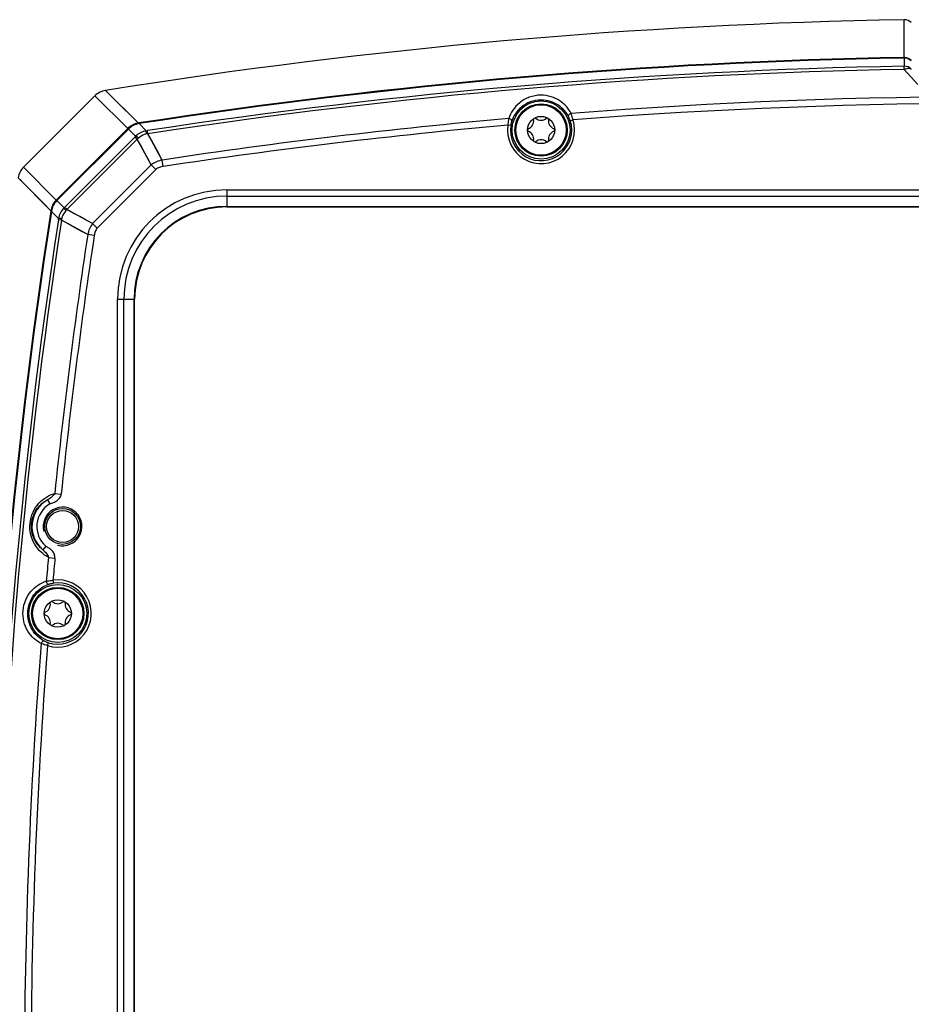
# Model space of a CAD drawing. Header units: millimetres. Extents: x 0 to 420, y 0 to 297.
# Tile 10 of 82: x 93 to 120, y 71 to 102. Entities that reach past the tile are written whole.
import ezdxf

# ---------------------------------------------------------------- set-up
doc = ezdxf.new("R2010")
doc.units = ezdxf.units.MM
doc.header["$LTSCALE"] = 23.1
doc.layers.get('0').update_dxf_attribs({"linetype": 'CONTINUOUS'})
doc.layers.add('06___PRT_ALL_SURFS', color=7, linetype='CONTINUOUS')

msp = doc.modelspace()

# ---------------------------------------------------------------- linework, layer by layer
at = {"color": 7, "linetype": 'Continuous'}
for p, q in [((120.089, 100.689), (120.089, 101.8567)), ((120.089, 100.689), (120.0895, 100.6673)), ((120.089, 100.6673), (120.089, 100.4116)), ((120.3097, 100.598), (120.2987, 100.5874)), ((120.0907, 100.3162), (120.089, 100.4116)), ((120.5139, 99.8443), (120.0907, 100.3162)), ((95.2987, 99.6615), (96.3237, 98.6495)), ((94.9694, 99.4934), (92.7602, 97.2842)), ((94.9694, 99.4934), (95.9921, 98.4812)), ((109.7266, 98.7237), (109.8123, 98.751)), ((93.7724, 96.2615), (95.9921, 98.4812)), ((93.7907, 96.2426), (96.011, 98.4629)), ((95.9921, 98.4812), (96.0107, 98.4625)), ((96.2369, 98.2394), (96.011, 98.4629)), ((96.3237, 98.6495), (96.3399, 98.652)), ((96.3237, 98.6495), (96.3399, 98.6519)), ((96.3237, 98.6495), (96.3269, 98.6286)), ((96.5679, 98.4091), (96.3429, 98.6311)), ((96.62, 98.3205), (96.6056, 98.4148)), ((107.8764, 98.5705), (107.7874, 98.5834)), ((96.2191, 98.2214), (94.0322, 96.0344)), ((96.2877, 98.1528), (94.1008, 95.9658)), ((96.2877, 98.1528), (96.2191, 98.2214)), ((96.7224, 97.3522), (96.2877, 98.1528)), ((97.0645, 97.5037), (96.62, 98.3205)), ((97.095, 97.3023), (97.0645, 97.5037)), ((93.7724, 96.2615), (92.7602, 97.2842)), ((96.7224, 97.3522), (94.9014, 95.5312)), ((96.8649, 97.2096), (95.044, 95.3887)), ((96.8649, 97.2096), (96.7224, 97.3522)), ((93.6041, 95.9299), (92.5921, 96.9549)), ((99.0691, 96.5798), (99.0691, 96.0497)), ((99.0691, 96.5798), (147.3691, 96.5798)), ((93.7724, 96.2615), (93.7911, 96.2429)), ((93.7907, 96.2426), (94.0142, 96.0167)), ((99.0691, 96.3832), (147.3691, 96.3832)), ((93.6016, 95.9137), (93.6041, 95.9299)), ((93.6017, 95.9137), (93.6041, 95.9299)), ((93.6041, 95.9299), (93.625, 95.9267)), ((94.1008, 95.9658), (94.0322, 96.0344)), ((94.9014, 95.5312), (94.1008, 95.9658)), ((99.0691, 96.066), (147.3691, 96.066)), ((99.0691, 96.0497), (147.3691, 96.0497)), ((93.6225, 95.9107), (93.8445, 95.6857)), ((93.9331, 95.6336), (93.8388, 95.648)), ((94.7499, 95.1891), (93.9331, 95.6336)), ((95.044, 95.3887), (94.9014, 95.5312)), ((94.9513, 95.1586), (94.7499, 95.1891)), ((95.6738, 44.8845), (95.6738, 93.1845)), ((95.6738, 93.1845), (96.2038, 93.1845)), ((95.8703, 44.8845), (95.8703, 93.1845)), ((96.1876, 44.8845), (96.1876, 93.1845)), ((96.2038, 44.8845), (96.2038, 93.1845)), ((93.7255, 87.1622), (93.9281, 87.1411)), ((93.5046, 86.9632), (93.5779, 86.8324)), ((93.4493, 85.5262), (93.3519, 85.4122)), ((93.5299, 85.174), (93.7327, 85.1552)), ((93.6702, 84.4662), (93.6831, 84.3772)), ((93.5025, 82.4413), (93.5299, 82.527))]:
    msp.add_line(p, q, dxfattribs=at)
for points in [[(95.2987, 99.6615), (95.3093, 99.6506), (95.3513, 99.6096), (95.424, 99.5375), (95.5303, 99.4329), (95.6727, 99.2925), (95.8518, 99.1155), (96.0689, 98.9018), (96.3237, 98.6495)], [(96.7224, 97.3522), (96.614, 97.5521), (96.5054, 97.7522), (96.3966, 97.9524), (96.2877, 98.1528)], [(97.0645, 97.5037), (96.9536, 97.7077), (96.8426, 97.9118), (96.7314, 98.116), (96.62, 98.3205)], [(93.6041, 95.9299), (93.3719, 96.1656), (93.168, 96.3715), (92.994, 96.5481), (92.8492, 96.6945), (92.7337, 96.8108), (92.6518, 96.8944)], [(94.9014, 95.5312), (94.7015, 95.6396), (94.5014, 95.7482), (94.3012, 95.857), (94.1008, 95.9658)], [(94.7499, 95.1891), (94.5459, 95.3), (94.3418, 95.411), (94.1376, 95.5222), (93.9331, 95.6336)]]:
    msp.add_lwpolyline(points, dxfattribs=at)
for centre, radius in [((108.8191, 98.4345), 0.9), ((108.8191, 98.4345), 0.8115), ((108.8191, 98.4345), 0.7815), ((108.8191, 98.4345), 0.423), ((93.9691, 86.1345), 0.555), ((93.9691, 86.1345), 0.495), ((93.8191, 83.4345), 0.9), ((93.8191, 83.4345), 0.8115), ((93.8191, 83.4345), 0.7815), ((93.8191, 83.4345), 0.423)]:
    msp.add_circle(centre, radius, dxfattribs=at)
for centre, radius, start, end in [((120.0944, 101.5568), 0.3, 44.14247, 91.01641), ((123.2194, -75.2742), 175.991, 91.01918, 98.785311), ((123.2194, -75.3202), 176.0153, 91.019039, 98.783082), ((120.0943, 100.3889), 0.3002, 85.15221, 91.00975), ((120.0943, 100.3677), 0.2996, 44.05047, 91.00614), ((120.0943, 100.3889), 0.3001, 44.14985, 50.00724), ((123.2195, -75.4857), 175.9252, 91.019578, 98.70109), ((123.2195, -75.4901), 175.8341, 91.019554, 98.700881), ((120.0944, 100.1112), 0.3005, 44.25413, 91.02876), ((95.3936, 99.0691), 0.6, 99.1042, 135), ((123.2191, -75.4816), 174.9514, 85.584585, 94.415418), ((123.2191, -75.4761), 174.7422, 85.599757, 94.400247), ((123.2253, -75.537), 175.0071, 95.051421, 98.597026), ((108.8191, 98.4345), 1.0424, 171.78701, 17.67959), ((108.8191, 98.4345), 0.9525, 171.78701, 17.67959), ((108.3304, 98.7166), 0.2599, 290.95218, 9.04782), ((108.6288, 98.7642), 0.0423, 126.94616, 189.04782), ((108.6288, 98.7642), 0.0423, 50.95218, 111.20423), ((108.8191, 98.9988), 0.2599, 230.95218, 309.04782), ((109.0095, 98.7642), 0.0423, 68.6766, 129.04782), ((109.0095, 98.7642), 0.0423, 350.95218, 53.31698), ((109.3079, 98.7166), 0.2599, 170.95218, 249.04782), ((96.4156, 98.0576), 0.599, 130.47905, 134.99763), ((96.4341, 98.0396), 0.5985, 98.76756, 134.98996), ((96.4158, 98.0574), 0.5992, 98.83904, 130.4768), ((94.8691, 109.7587), 11.476, 278.51301, 278.70309), ((123.2253, -75.5313), 174.7977, 95.066886, 98.597298), ((108.4384, 98.4345), 0.0423, 110.95218, 249.04782), ((108.3304, 98.1523), 0.2599, 350.95218, 69.04782), ((109.3079, 98.1523), 0.2599, 110.95218, 189.04782), ((109.1998, 98.4345), 0.0423, 290.95218, 69.04782), ((94.7129, 99.7267), 2.1295, 315.01854, 315.69946), ((99.9817, 93.7453), 5.7508, 129.46105, 129.96629), ((97.9782, 91.1802), 7.2683, 100.76973, 101.14371), ((108.6288, 98.1048), 0.0423, 170.95218, 233.31698), ((108.6288, 98.1048), 0.0423, 248.6766, 309.04782), ((108.8191, 97.8701), 0.2599, 50.95218, 129.04782), ((109.0095, 98.1048), 0.0423, 230.95218, 291.20423), ((109.0095, 98.1048), 0.0423, 306.94616, 9.04782), ((93.1845, 96.86), 0.6, 135, 170.8958), ((99.0691, 93.1845), 3.3954, 90, 180), ((94.1962, 95.8378), 0.5992, 139.5231, 171.16076), ((94.214, 95.8194), 0.5985, 135.01004, 171.23244), ((94.196, 95.838), 0.5989, 135.00253, 139.52106), ((99.0691, 93.1845), 3.1988, 90, 180), ((92.5269, 97.5407), 2.1295, 314.30054, 314.98146), ((98.5083, 92.2719), 5.7508, 140.03371, 140.53895), ((99.0691, 93.1845), 2.8816, 90, 180), ((99.0691, 93.1845), 2.8653, 90, 180), ((267.5278, 69.0342), 175.991, 171.214689, 178.98082), ((267.5738, 69.0342), 176.0153, 171.216918, 178.980961), ((267.7395, 69.0341), 175.9254, 171.298914, 178.980418), ((267.7438, 69.0341), 175.8343, 171.299123, 178.980441), ((82.4953, 97.3844), 11.4756, 351.2969, 351.48699), ((101.0663, 94.2768), 7.2611, 168.85607, 169.23042), ((267.7728, 69.0302), 174.9892, 171.402727, 174.052477), ((267.7681, 69.0301), 174.7808, 171.402466, 174.052292), ((93.9691, 86.1345), 0.9501, 119.27313, 229.48544), ((93.9691, 86.1345), 0.8001, 119.27226, 229.48585), ((267.739, 69.0343), 174.9551, 174.706909, 174.949035), ((267.7325, 69.0344), 174.745, 174.706748, 174.933575), ((93.8191, 83.4345), 1.0424, 252.32036, 98.21296), ((93.8191, 83.4345), 0.9525, 252.32036, 98.21296), ((93.3304, 83.7166), 0.2599, 290.95218, 9.04782), ((93.6288, 83.7642), 0.0423, 126.94616, 189.04782), ((93.6288, 83.7642), 0.0423, 50.95218, 111.20423), ((93.8191, 83.9988), 0.2599, 230.95218, 309.04782), ((94.0095, 83.7642), 0.0423, 68.6766, 129.04782), ((94.0095, 83.7642), 0.0423, 350.95218, 53.31698), ((94.3079, 83.7166), 0.2599, 170.95218, 249.04782), ((93.4384, 83.4345), 0.0423, 110.95218, 249.04782), ((93.3304, 83.1523), 0.2599, 350.95218, 69.04782), ((94.3079, 83.1523), 0.2599, 110.95218, 189.04782), ((94.1998, 83.4345), 0.0423, 290.95218, 69.04782), ((93.6288, 83.1048), 0.0423, 170.95218, 233.31698), ((93.8191, 82.8701), 0.2599, 50.95218, 129.04782), ((94.0095, 83.1048), 0.0423, 306.94616, 9.04782), ((93.6288, 83.1048), 0.0423, 248.6766, 309.04782), ((94.0095, 83.1048), 0.0423, 230.95218, 291.20423), ((267.8004, 69.0319), 175.0165, 175.5854, 179.999172), ((267.7945, 69.032), 174.807, 175.600566, 179.999179)]:
    msp.add_arc(centre, radius, start, end, dxfattribs=at)
at = {"color": 2, "linetype": 'Continuous'}
msp.add_arc((93.9691, 86.1345), 0.6, 255, 195, dxfattribs=at)
at = {"color": 7, "linetype": 'Continuous'}
msp.add_open_spline([(120.1197, 100.6879), (120.1799, 100.6828), (120.2409, 100.6577), (120.2872, 100.6188)], degree=3, dxfattribs=at)
for points, knots in [([(120.0907, 100.3162), (120.1116, 100.3264), (120.1527, 100.3423), (120.2274, 100.3557), (120.2853, 100.3425), (120.3097, 100.3209)], [0, 0, 0, 0, 0.3039157, 0.5727837, 1, 1, 1, 1]), ([(108.8141, 99.5153), (108.6922, 99.5149), (108.4537, 99.4724), (108.1521, 99.3012), (107.9357, 99.0653), (107.8461, 98.8821), (107.816, 98.7904)], [0, 0, 0, 0, 0.2787909, 0.5406147, 0.779215, 1, 1, 1, 1]), ([(108.8191, 99.3644), (108.7059, 99.3641), (108.4858, 99.3241), (108.2103, 99.1655), (108.0154, 98.951), (107.9348, 98.7862), (107.9076, 98.704)], [0, 0, 0, 0, 0.2837941, 0.5467567, 0.7830552, 1, 1, 1, 1]), ([(109.7501, 98.9505), (109.7105, 99.0261), (109.6091, 99.173), (109.3987, 99.3555), (109.1274, 99.4845), (108.9205, 99.5155), (108.8141, 99.5153)], [0, 0, 0, 0, 0.2234393, 0.4621817, 0.721386, 1, 1, 1, 1]), ([(109.6739, 98.8502), (109.6382, 98.9181), (109.5467, 99.0504), (109.3566, 99.2164), (109.1085, 99.3356), (108.9178, 99.3647), (108.8191, 99.3644)], [0, 0, 0, 0, 0.2200435, 0.4567178, 0.7166557, 1, 1, 1, 1]), ([(107.816, 98.7904), (107.8129, 98.7754), (107.7999, 98.7069), (107.7915, 98.6376), (107.7874, 98.5834)], [0, 0, 0, 0, 0.2199357, 1, 1, 1, 1]), ([(107.9076, 98.704), (107.9098, 98.7128), (107.907, 98.7342), (107.8862, 98.7606), (107.8546, 98.781), (107.8292, 98.7885), (107.816, 98.7904)], [0, 0, 0, 0, 0.1966514, 0.4340028, 0.7104346, 1, 1, 1, 1]), ([(107.9076, 98.704), (107.9045, 98.6946), (107.891, 98.6509), (107.8815, 98.6059), (107.8764, 98.5705)], [0, 0, 0, 0, 0.2176695, 1, 1, 1, 1]), ([(109.6739, 98.8502), (109.6703, 98.8586), (109.6695, 98.8801), (109.6857, 98.9096), (109.7135, 98.9349), (109.7374, 98.9465), (109.7501, 98.9505)], [0, 0, 0, 0, 0.1966485, 0.4339992, 0.7104322, 1, 1, 1, 1]), ([(109.7266, 98.7237), (109.7228, 98.7357), (109.7079, 98.7789), (109.6894, 98.8209), (109.6739, 98.8502)], [0, 0, 0, 0, 0.2744765, 1, 1, 1, 1]), ([(109.8123, 98.751), (109.8078, 98.7694), (109.7901, 98.8368), (109.7684, 98.9032), (109.7501, 98.9505)], [0, 0, 0, 0, 0.2719066, 1, 1, 1, 1]), ([(96.5679, 98.4091), (96.5058, 98.3995), (96.3839, 98.3601), (96.281, 98.284), (96.2369, 98.2394)], [0, 0, 0, 0, 0.5005073, 1, 1, 1, 1]), ([(96.5734, 98.3115), (96.5721, 98.3241), (96.5699, 98.3465), (96.5673, 98.3759), (96.567, 98.3956), (96.5667, 98.406), (96.5679, 98.4091)], [0, 0, 0, 0, 0.3892909, 0.6921586, 0.8976569, 1, 1, 1, 1]), ([(96.3268, 98.1852), (96.3164, 98.1934), (96.2976, 98.2077), (96.2718, 98.2253), (96.2527, 98.2357), (96.2412, 98.2399), (96.2369, 98.2394)], [0, 0, 0, 0, 0.3736388, 0.6697091, 0.8789683, 1, 1, 1, 1]), ([(96.5734, 98.3115), (96.5505, 98.3069), (96.4607, 98.2813), (96.3804, 98.2296), (96.3268, 98.1852)], [0, 0, 0, 0, 0.2512672, 1, 1, 1, 1]), ([(97.0645, 97.5037), (97.0027, 97.4921), (96.8805, 97.458), (96.7705, 97.3926), (96.7224, 97.3522)], [0, 0, 0, 0, 0.5004219, 1, 1, 1, 1]), ([(97.095, 97.3023), (97.0536, 97.2961), (96.9721, 97.278), (96.8944, 97.2391), (96.8649, 97.2096)], [0, 0, 0, 0, 0.5014708, 1, 1, 1, 1]), ([(94.0142, 96.0167), (93.9695, 95.9726), (93.8935, 95.8696), (93.8541, 95.7478), (93.8445, 95.6857)], [0, 0, 0, 0, 0.4997114, 1, 1, 1, 1]), ([(94.0684, 95.9268), (94.024, 95.8732), (93.9723, 95.7929), (93.9466, 95.7031), (93.9421, 95.6802)], [0, 0, 0, 0, 0.7488402, 1, 1, 1, 1]), ([(94.0684, 95.9268), (94.0602, 95.9372), (94.0459, 95.956), (94.0283, 95.9817), (94.0179, 96.0009), (94.0137, 96.0124), (94.0142, 96.0167)], [0, 0, 0, 0, 0.3736419, 0.6697143, 0.8789734, 1, 1, 1, 1]), ([(93.9421, 95.6802), (93.9295, 95.6815), (93.907, 95.6837), (93.8777, 95.6863), (93.858, 95.6866), (93.8476, 95.6869), (93.8445, 95.6857)], [0, 0, 0, 0, 0.389291, 0.6921588, 0.897657, 1, 1, 1, 1]), ([(94.9014, 95.5312), (94.861, 95.4831), (94.7956, 95.373), (94.7615, 95.2509), (94.7499, 95.1891)], [0, 0, 0, 0, 0.4996661, 1, 1, 1, 1]), ([(95.044, 95.3887), (95.0145, 95.3592), (94.9756, 95.2815), (94.9575, 95.2), (94.9513, 95.1586)], [0, 0, 0, 0, 0.4986478, 1, 1, 1, 1]), ([(93.5299, 85.174), (93.4468, 85.2179), (93.2856, 85.3324), (93.0908, 85.5725), (92.9643, 85.8827), (92.9405, 86.2355), (93.0325, 86.5769), (93.2171, 86.8567), (93.455, 87.0544), (93.6354, 87.1352), (93.7255, 87.1622)], [0, 0, 0, 0, 0.1109263, 0.2300679, 0.3602391, 0.4999127, 0.6396231, 0.7698555, 0.8890404, 1, 1, 1, 1]), ([(93.7255, 87.1622), (93.715, 87.1398), (93.6849, 87.099), (93.6312, 87.0461), (93.5705, 87.0003), (93.5266, 86.9752), (93.5046, 86.9632)], [0, 0, 0, 0, 0.24614, 0.4969577, 0.7501015, 1, 1, 1, 1]), ([(93.5779, 86.8324), (93.5958, 86.8425), (93.634, 86.858), (93.7105, 86.8872), (93.8024, 86.9342), (93.8927, 87.0208), (93.9239, 87.1005), (93.9281, 87.1411)], [0, 0, 0, 0, 0.1253691, 0.2507426, 0.5011752, 0.7511098, 1, 1, 1, 1]), ([(93.3519, 85.4122), (93.2429, 85.4997), (93.0461, 85.748), (92.9623, 86.2334), (93.1391, 86.6934), (93.3805, 86.8986), (93.5046, 86.9632)], [0, 0, 0, 0, 0.2294438, 0.4999125, 0.7704752, 1, 1, 1, 1]), ([(93.3519, 85.4122), (93.3712, 85.3961), (93.4094, 85.3629), (93.46, 85.3062), (93.5023, 85.2438), (93.5239, 85.198), (93.5299, 85.174)], [0, 0, 0, 0, 0.2498995, 0.5030425, 0.7538591, 1, 1, 1, 1]), ([(93.7327, 85.1552), (93.7364, 85.1957), (93.7214, 85.28), (93.6497, 85.3826), (93.5687, 85.4466), (93.4993, 85.4902), (93.4649, 85.5128), (93.4493, 85.5262)], [0, 0, 0, 0, 0.2488784, 0.4988079, 0.749255, 0.8746285, 1, 1, 1, 1]), ([(93.3031, 82.5035), (93.2225, 82.5457), (93.0661, 82.6555), (92.8759, 82.8864), (92.7507, 83.1849), (92.723, 83.5251), (92.8062, 83.8563), (92.9789, 84.1302), (93.2044, 84.3267), (93.3768, 84.4092), (93.4632, 84.4376)], [0, 0, 0, 0, 0.1110063, 0.2302518, 0.3604388, 0.4999565, 0.6394955, 0.7697208, 0.8889876, 1, 1, 1, 1]), ([(93.4033, 82.5797), (93.3311, 82.6177), (93.1903, 82.7166), (93.0173, 82.925), (92.901, 83.198), (92.8746, 83.5126), (92.9523, 83.8186), (93.112, 84.0688), (93.3169, 84.2459), (93.4721, 84.3203), (93.5496, 84.346)], [0, 0, 0, 0, 0.1091873, 0.2273299, 0.3579695, 0.4999554, 0.6419653, 0.7726448, 0.8908075, 1, 1, 1, 1]), ([(93.4632, 84.4376), (93.4782, 84.4407), (93.5467, 84.4537), (93.616, 84.4621), (93.6702, 84.4662)], [0, 0, 0, 0, 0.2199367, 1, 1, 1, 1]), ([(93.4632, 84.4376), (93.4651, 84.4244), (93.4726, 84.399), (93.493, 84.3674), (93.5194, 84.3466), (93.5408, 84.3438), (93.5496, 84.346)], [0, 0, 0, 0, 0.2895649, 0.5659963, 0.8033478, 1, 1, 1, 1]), ([(93.5496, 84.346), (93.559, 84.3491), (93.6027, 84.3626), (93.6477, 84.3721), (93.6831, 84.3772)], [0, 0, 0, 0, 0.2176707, 1, 1, 1, 1]), ([(93.3031, 82.5035), (93.3071, 82.5162), (93.3187, 82.5401), (93.344, 82.5679), (93.3735, 82.5841), (93.395, 82.5833), (93.4033, 82.5797)], [0, 0, 0, 0, 0.2895678, 0.5660008, 0.8033515, 1, 1, 1, 1]), ([(93.5025, 82.4413), (93.4841, 82.4458), (93.4168, 82.4635), (93.3504, 82.4852), (93.3031, 82.5035)], [0, 0, 0, 0, 0.2719486, 1, 1, 1, 1]), ([(93.5299, 82.527), (93.5179, 82.5308), (93.4747, 82.5457), (93.4327, 82.5642), (93.4033, 82.5797)], [0, 0, 0, 0, 0.2745023, 1, 1, 1, 1])]:
    msp.add_open_spline(points, degree=3, knots=knots, dxfattribs=at)
at = {"layer": '06___PRT_ALL_SURFS', "color": 7, "linetype": 'Continuous'}
msp.add_arc((123.2191, -74.5697), 176.4542, 91.016409, 99.104096, dxfattribs=at)

doc.saveas('drawing.dxf')
